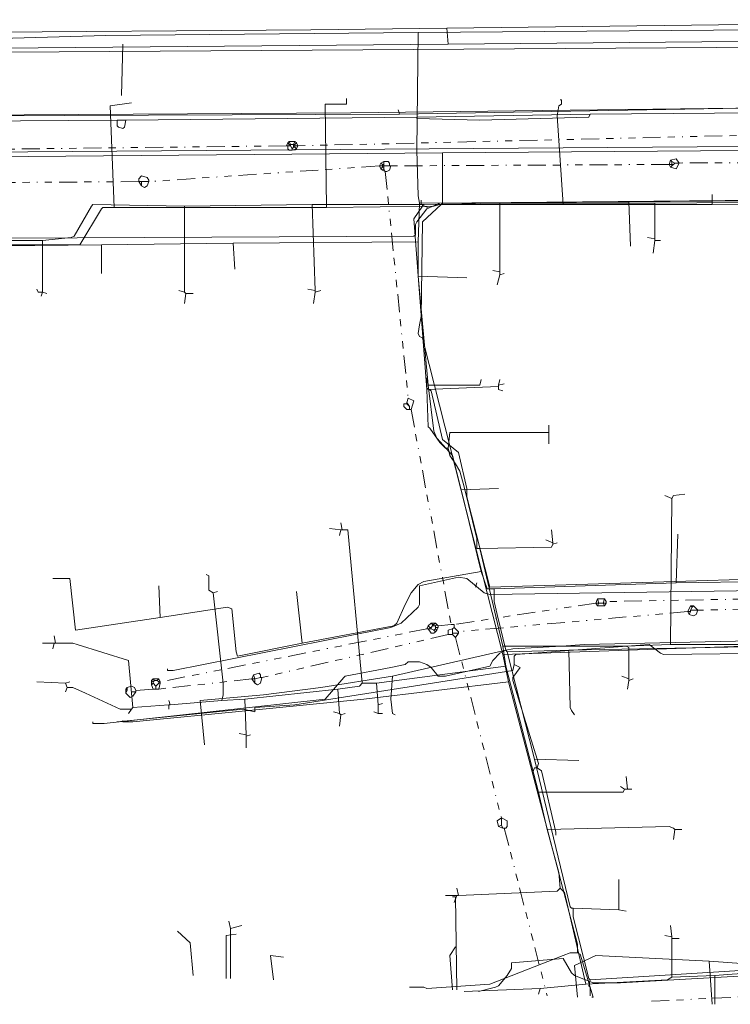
# Model space of a CAD drawing. Header units: metres. Extents: x 157984 to 159055, y 577129 to 578276.
# Tile 4 of 70: x 158806 to 158906, y 577134 to 577271. Entities that reach past the tile are written whole.
import ezdxf
from ezdxf.lldxf.tags import DXFTag

# ---------------------------------------------------------------- set-up
doc = ezdxf.new("R2010")
doc.units = ezdxf.units.M
doc.linetypes.add('RI-OVERIG', pattern=[17, 5, -2, 2, -2, 0, -2, 2, -2])
for name, color, linetype, lineweight, true_color in [('B-OI-KL-DATA_KPN_0000546663_VECT_16O029485-G', 3, 'KL-DATA-N', 18, 0x00ff00), ('B-OI-KL-DATA_VDBPROFRIESLAND_0000586420_VECT_16O029485-G', 3, 'KL-DATA-N', 18, 0x00ff00), ('B-OI-KL-DATA_ZIGGO BV_0000546674_VECT_16O029485-G', 3, 'KL-DATA-N', 18, 0x00ff00), ('B-OI-KL-DATA_ZIGGO SERVICES_0000565862_VECT_16O029485-G', 3, 'KL-DATA-N', 18, 0x00ff00), ('B-OI-KL-ET_LS_LIANDER_0000574962_VECT_16O029485-G', 1, 'KL-LS-N', 18, 0xff0000), ('B-OI-KL-ET_LS_VITENS_0000552354_VECT_16O029485-G', 1, 'KL-LS-N', 18, 0xff0000), ('B-OI-KL-ET_MS_LIANDER_0000574962_VECT_16O029485-G', 7, 'KL-MS-N', 18, 0xa50000), ('B-OI-KL-GAS_LD_LIANDER_0000574962_VECT_16O029485-G', 40, 'KL-GAS-LD-N', 18, 0xffbf00), ('B-OI-KL-WATER_VITENS_0000552354_VECT_16O029485-G', 160, 'KL-WATER-N', 18, 0x003fff), ('B-OI-RI-VRIJVERVAL_VDBGEMHARLINGEN_0000590425_VECT_16O029485-G', 7, 'RI-OVERIG', 18, 0xff7fff)]:
    doc.layers.add(name, color=color, linetype=linetype, lineweight=lineweight, true_color=true_color)
doc.styles.get("Standard").update_dxf_attribs({"font": 'romans.shx'})
tags = doc.linetypes.add('KL-DATA-N', pattern='A,4,-1,[101,NLCS.SHX,S=0.5,R=0,X=0,Y=0],-1,4,-1,["D",Standard,S=1,R=0,X=-0.25,Y=-0.5],-1.5', length=12.5).pattern_tags.tags
tags[18] = DXFTag(74, 10)
tags = doc.linetypes.add('KL-GAS-LD-N', pattern='A,4,-1,[69,NLCS.SHX,S=0.5,R=0,X=0,Y=0],-1,4,-1,["L",Standard,S=1,R=0,X=0.25,Y=-0.5],-2', length=13).pattern_tags.tags
tags[18] = DXFTag(74, 10)
tags = doc.linetypes.add('KL-LS-N', pattern='A,4,-1,[103,NLCS.SHX,S=0.75,R=0,X=0,Y=0],-1,4,-1,["L",Standard,S=1,R=0,X=0,Y=-0.5],-2', length=13).pattern_tags.tags
tags[18] = DXFTag(74, 10)
tags = doc.linetypes.add('KL-MS-N', pattern='A,4,-1,[103,NLCS.SHX,S=0.75,R=0,X=0,Y=0],-1,4,-1,["M",Standard,S=1,R=0,X=0,Y=-0.5],-2', length=13).pattern_tags.tags
tags[18] = DXFTag(74, 10)
doc.linetypes.add('KL-WATER-N', pattern='A,7,-0.5,[168,NLCS.SHX,S=0.75,R=0,X=0.75,Y=0],-2', length=9.5)

msp = doc.modelspace()

# ---------------------------------------------------------------- linework, layer by layer
at = {"layer": 'B-OI-KL-DATA_KPN_0000546663_VECT_16O029485-G', "flags": 128}
for points in [[(158859.5, 577258.1), (158859.3, 577258.7)], [(158986.7, 577259.7), (158950.1, 577259.7), (158939.1, 577259.5), (158859.5, 577258.1)], [(158859.5, 577258.1), (158801.1, 577257.9), (158787.7, 577257.7), (158757.5, 577257.3)], [(158757.5, 577257.3), (158757.5, 577251.7), (158775.3, 577251.9), (158775.9, 577251.7), (158778.1, 577250.7), (158778.5, 577250.3), (158779.7, 577248.9), (158780.1, 577247.9), (158781.3, 577245.5), (158782.1, 577244.5), (158784.5, 577241.7), (158786.3, 577240.7), (158861.5, 577241.1), (158861.7, 577241.3), (158861.7, 577242.7), (158861.9, 577243.1), (158863.3, 577244.9), (158865.1, 577245.7), (158949.7, 577246.5), (158976.7, 577246.3), (158977.7, 577246.1), (158979.3, 577245.3), (158979.9, 577244.7), (158981.1, 577242.9)], [(158981.5, 577195.3), (158940.9, 577192.1), (158872.1, 577191.1), (158871.3, 577191.3), (158868.9, 577193.3), (158867.7, 577193.5), (158866.9, 577193.3), (158862.3, 577192.3), (158862.3, 577189.7), (158862.1, 577189.3), (158859.7, 577187.1), (158858.3, 577186.5), (158853.3, 577185.5), (158827.9, 577180.5), (158827.1, 577180.5), (158827.1, 577180.7)], [(158986.9, 577184.3), (158964.7, 577187.5), (158957.9, 577187.1), (158957.7, 577186.9), (158956.9, 577185.7), (158885.3, 577184.1), (158882.1, 577183.9), (158875.3, 577183.5), (158874.3, 577183.3), (158873.5, 577182.9), (158872.5, 577181.9), (158872.1, 577181.1), (158865.9, 577179.7), (158864.9, 577179.7), (158863.9, 577180.9), (158863.3, 577181.3), (158862.3, 577181.7), (158860.7, 577181.7), (158860.3, 577181.3), (158858.3, 577180.9), (158851.9, 577179.7), (158851.7, 577179.5), (158849.1, 577176.5), (158818.3, 577173.1), (158816.7, 577173.1), (158816.7, 577173.3)], [(158990.9, 577145.5), (158991.9, 577141.3), (158992.3, 577140.7), (158992.7, 577139.7), (158992.7, 577137.3), (158992.3, 577136.1), (158991.9, 577135.7), (158990.1, 577134.3), (158977.1, 577134.3), (158973.7, 577134.5), (158915.1, 577138.3), (158890.3, 577136.9), (158886.5, 577136.9), (158883.9, 577137.9), (158883.5, 577138.3), (158882.3, 577140.3), (158875.1, 577139.7), (158875.1, 577138.9), (158874.5, 577137.9), (158873.3, 577136.5), (158872.9, 577136.3), (158870.5, 577135.7)]]:
    msp.add_lwpolyline(points, dxfattribs=at)
at = {"layer": 'B-OI-KL-DATA_VDBPROFRIESLAND_0000586420_VECT_16O029485-G', "flags": 128}
msp.add_lwpolyline([(159008.7, 577258.7), (158993.9, 577258.7), (158984.7, 577257.5), (158979.9, 577257.5), (158978.9, 577254.9), (158975.7, 577254.1), (158788.9, 577252.7), (158785.3, 577253.9), (158781.3, 577249.7), (158772.5, 577251.3), (158753.7, 577250.5), (158749.3, 577247.3), (158750.1, 577242.7), (158749.3, 577242.1)], dxfattribs=at)
at = {"layer": 'B-OI-KL-DATA_ZIGGO BV_0000546674_VECT_16O029485-G', "flags": 128}
for points in [[(158862.1, 577269.5), (158985.7, 577270.5), (158999.7, 577270.3), (159000.5, 577269.1), (159009.7, 577269.3), (159009.9, 577269.5), (159009.9, 577269.7)], [(158862.1, 577269.5), (158818.5, 577269.1), (158805.5, 577268.7), (158792.9, 577268.5)], [(158862.1, 577269.5), (158861.9, 577253.1), (158862.1, 577246.7), (158862.3, 577245.7)], [(158862.3, 577245.7), (158862.1, 577240.3)], [(158891.5, 577245.9), (158862.3, 577245.7)], [(158920.3, 577246.1), (158891.5, 577245.9)], [(158891.5, 577245.9), (158891.7, 577239.7)], [(158817.9, 577239.9), (158799.3, 577239.7)], [(158836.3, 577240.1), (158817.9, 577239.9)], [(158817.9, 577239.9), (158817.9, 577235.9)], [(158862.1, 577240.3), (158836.3, 577240.1)], [(158836.3, 577240.1), (158836.5, 577236.5)], [(158862.1, 577240.3), (158862.1, 577235.5)], [(158862.1, 577235.5), (158868.9, 577235.3)], [(158862.1, 577235.5), (158863.5, 577220.3)], [(158863.5, 577220.3), (158870.7, 577220.3), (158870.9, 577221.1)], [(158863.5, 577220.3), (158864.3, 577213.9), (158864.7, 577212.9), (158866.9, 577210.5), (158868.1, 577205.7)], [(158868.1, 577205.7), (158873.3, 577205.9)], [(158868.1, 577205.7), (158870.9, 577194.3)], [(158898.1, 577192.7), (158898.3, 577199.5)], [(158870.9, 577194.3), (158862.9, 577192.9), (158862.1, 577192.5), (158861.1, 577191.3), (158860.3, 577189.7), (158859.1, 577187.1), (158858.7, 577186.7), (158845.9, 577184.3)], [(158870.9, 577194.3), (158871.7, 577191.9), (158872.7, 577191.9)], [(158811.1, 577193.3), (158813.5, 577193.3), (158814.3, 577186.1), (158826.1, 577187.9)], [(158898.1, 577192.7), (158872.7, 577191.9)], [(158910.5, 577192.9), (158898.1, 577192.7)], [(158826.1, 577187.9), (158825.9, 577192.3)], [(158845.9, 577184.3), (158845.1, 577191.5)], [(158872.7, 577191.9), (158872.7, 577190.1), (158873.1, 577188.3), (158874.3, 577183.3)], [(158826.1, 577187.9), (158835.5, 577189.3), (158836.1, 577189.1), (158836.7, 577183.1), (158836.9, 577182.5), (158845.9, 577184.3)], [(158874.3, 577183.3), (158858.5, 577179.7)], [(158874.3, 577183.3), (158874.5, 577183.1)], [(158883.1, 577183.3), (158874.5, 577183.1)], [(158874.5, 577183.1), (158878.3, 577168.1)], [(158912.7, 577183.9), (158883.1, 577183.3)], [(158883.1, 577183.3), (158883.3, 577175.3), (158883.5, 577174.9), (158883.9, 577174.3)], [(158858.5, 577179.7), (158848.5, 577178.1), (158840.5, 577177.1), (158831.7, 577176.3), (158832.3, 577170.1)], [(158858.5, 577179.7), (158858.3, 577176.5), (158858.5, 577174.5), (158858.9, 577174.3)], [(158878.3, 577168.1), (158884.5, 577167.9)], [(158878.3, 577168.1), (158883.3, 577147.5), (158883.5, 577147.3), (158883.7, 577147.3)], [(158890.1, 577147.1), (158890.1, 577151.3)], [(158883.7, 577147.3), (158890.1, 577147.1)], [(158883.7, 577147.3), (158883.7, 577146.1), (158885.9, 577137.5), (158886.1, 577137.3)], [(158890.1, 577147.1), (158891.1, 577146.9)], [(158867.3, 577141.9), (158866.5, 577140.7), (158866.9, 577135.9)], [(158843.3, 577140.5), (158841.5, 577140.7), (158841.9, 577137.3)], [(158923.3, 577138.7), (158911.9, 577138.9), (158908.5, 577138.7), (158886.1, 577137.3)], [(158886.1, 577137.3), (158885.9, 577136.5), (158886.1, 577136.3), (158886.1, 577135.1)]]:
    msp.add_lwpolyline(points, dxfattribs=at)
at = {"layer": 'B-OI-KL-DATA_ZIGGO SERVICES_0000565862_VECT_16O029485-G', "flags": 128}
msp.add_lwpolyline([(158633.5, 577256.5), (158646.9, 577256.9), (158723.5, 577257.5), (158852.7, 577258.3), (158887.1, 577258.7), (158968.1, 577259.7), (158986.5, 577260.1), (159008.5, 577260.5)], dxfattribs=at)
at = {"layer": 'B-OI-KL-ET_LS_LIANDER_0000574962_VECT_16O029485-G', "flags": 128}
for points in [[(158820.9, 577267.9), (158820.7, 577260.7)], [(158849.3, 577245.1), (158849.1, 577259.5), (158852.1, 577259.5), (158852.1, 577260.3)], [(158882.3, 577245.5), (158881.5, 577257.9), (158881.7, 577259.3), (158882.1, 577259.5), (158882.1, 577260.1), (158881.9, 577260.1)], [(158822.1, 577259.7), (158819.1, 577259.3), (158819.7, 577245.1)], [(158903.1, 577245.5), (158903.1, 577246.9)], [(158819.7, 577245.1), (158818.1, 577245.1), (158817.9, 577244.9), (158814.9, 577239.9), (158803.9, 577239.9)], [(158819.7, 577245.1), (158849.3, 577245.1)], [(158882.3, 577245.5), (158865.1, 577245.5), (158864.3, 577245.3), (158849.3, 577245.1)], [(158882.3, 577245.5), (158882.5, 577245.5)], [(158882.3, 577245.5), (158882.5, 577245.5)], [(158882.5, 577245.5), (158903.1, 577245.5)], [(158917.9, 577245.7), (158903.1, 577245.5)], [(158959.3, 577185.9), (158957.7, 577187.3), (158957.1, 577194.7), (158872.1, 577192.1), (158868.9, 577204.7), (158868.9, 577205.9), (158867.7, 577210.9), (158865.5, 577212.7), (158863.9, 577219.5), (158863.3, 577219.9), (158863.3, 577221.3)], [(158870.3, 577192.7), (158870.1, 577192.1)], [(158912.1, 577182.9), (158896.3, 577182.7), (158895.9, 577182.9), (158894.3, 577184.1), (158875.7, 577182.7), (158875.5, 577182.5), (158875.5, 577181.3)], [(158875.5, 577181.3), (158875.3, 577180.5), (158844.9, 577175.7), (158839.3, 577175.3), (158839.3, 577174.7), (158837.7, 577175.1), (158820.1, 577173.3)], [(158875.5, 577181.3), (158876.3, 577180.9), (158875.3, 577179.5), (158875.3, 577179.1), (158878.9, 577167.5), (158878.7, 577166.9)], [(158878.7, 577166.9), (158878.3, 577166.9), (158878.1, 577166.3)], [(158878.7, 577166.9), (158879.3, 577166.5), (158881.3, 577157.9), (158881.3, 577157.5)], [(158866.9, 577148.9), (158867.3, 577148.9), (158867.5, 577135.9)], [(158836.7, 577143.7), (158835.3, 577143.5), (158835.3, 577137.5)], [(158902.7, 577139.9), (158886.9, 577140.7), (158883.9, 577139.3), (158884.3, 577134.9)], [(158902.7, 577139.9), (158914.3, 577139.1), (158917.3, 577139.1), (158917.7, 577139.3)], [(158902.7, 577139.9), (158903.1, 577133.9)]]:
    msp.add_lwpolyline(points, dxfattribs=at)
at = {"layer": 'B-OI-KL-ET_LS_VITENS_0000552354_VECT_16O029485-G', "flags": 128}
msp.add_lwpolyline([(159009.7, 577268.1), (158367.1, 577263.9), (158274.3, 577262.5), (158262.3, 577262.1), (158237.3, 577260.7), (158237.1, 577260.9), (158216.7, 577261.5), (158213.3, 577261.3), (158184.9, 577258.3), (158182.9, 577257.9), (158157.9, 577252.3), (158150.9, 577250.5), (158143.5, 577248.7), (158141.1, 577247.9), (158104.7, 577235.5)], dxfattribs=at)
at = {"layer": 'B-OI-KL-ET_MS_LIANDER_0000574962_VECT_16O029485-G', "flags": 128}
for points in [[(158982.1, 577270.3), (158981.5, 577270.3), (158980.9, 577269.5), (158979.5, 577269.7), (158979.1, 577270.7), (158953.3, 577271.1), (158953.3, 577270.7), (158952.9, 577270.3), (158952.3, 577270.1), (158951.5, 577271.1), (158949.3, 577271.3), (158947.5, 577271.1), (158946.7, 577270.1), (158946.1, 577270.3), (158945.7, 577270.7), (158945.7, 577271.1), (158847.1, 577269.9), (158797.1, 577269.5), (158609.5, 577268.1), (158609.5, 577267.3), (158609.3, 577267.3), (158608.1, 577267.1), (158607.9, 577267.3), (158607.7, 577267.9), (158605.7, 577268.1), (158603.9, 577267.9), (158603.1, 577266.9), (158602.1, 577267.3), (158602.1, 577267.9), (158493.5, 577266.7), (158484.9, 577266.9), (158482.7, 577267.5), (158481.5, 577268.1), (158480.3, 577268.9), (158473.5, 577266.1), (158457.9, 577265.9), (158457.5, 577266.1), (158453.7, 577267.7)], [(158961.3, 577258.7), (158886.1, 577258.1)], [(158820.1, 577257.3), (158793.1, 577257.1)], [(158820.1, 577257.3), (158821.3, 577257.3)], [(158820.1, 577257.3), (158820.1, 577256.5), (158820.3, 577256.3), (158820.9, 577256.1), (158821.1, 577256.3), (158821.3, 577257.3)], [(158861.9, 577257.7), (158821.3, 577257.3)], [(158886.1, 577258.1), (158885.9, 577257.7), (158870.7, 577257.3), (158861.9, 577257.5), (158861.9, 577257.7)], [(158886.1, 577258.1), (158861.9, 577257.7)]]:
    msp.add_lwpolyline(points, dxfattribs=at)
at = {"layer": 'B-OI-KL-GAS_LD_LIANDER_0000574962_VECT_16O029485-G', "flags": 128}
for points in [[(158829.5, 577245.3), (158816.7, 577245.5), (158816.5, 577245.3), (158814.1, 577241.1), (158813.7, 577240.9), (158809.7, 577240.5)], [(158847.3, 577245.5), (158829.5, 577245.3)], [(158829.5, 577245.3), (158829.5, 577233.3)], [(158847.3, 577245.5), (158862.5, 577245.5)], [(158847.3, 577245.5), (158847.7, 577233.5)], [(158862.7, 577245.3), (158861.5, 577243.5), (158863.3, 577219.7)], [(158862.5, 577245.5), (158862.5, 577246.1)], [(158862.5, 577245.5), (158862.7, 577245.5)], [(158862.7, 577245.5), (158862.9, 577245.5)], [(158862.7, 577245.5), (158862.7, 577245.3)], [(158862.7, 577245.3), (158862.9, 577245.3)], [(158873.5, 577245.7), (158862.9, 577245.5)], [(158862.9, 577245.5), (158862.9, 577245.3)], [(158862.9, 577245.3), (158863.5, 577245.1)], [(158873.5, 577245.7), (158895.1, 577245.7)], [(158873.5, 577245.7), (158873.5, 577236.1)], [(158918.5, 577245.9), (158895.1, 577245.7)], [(158895.1, 577245.7), (158895.1, 577240.7)], [(158792.1, 577241.1), (158793.1, 577240.5), (158809.7, 577240.5)], [(158895.1, 577240.7), (158894.1, 577240.9)], [(158809.7, 577240.5), (158809.7, 577233.3)], [(158895.1, 577240.5), (158894.9, 577238.7)], [(158895.1, 577240.7), (158895.1, 577240.5)], [(158895.1, 577240.5), (158895.9, 577240.5)], [(158873.5, 577236.1), (158872.5, 577236.3)], [(158873.5, 577235.7), (158873.1, 577234.3)], [(158873.5, 577236.1), (158873.5, 577235.7)], [(158873.5, 577235.7), (158874.1, 577235.9)], [(158809.7, 577233.3), (158809.1, 577233.3), (158808.9, 577233.7)], [(158809.7, 577233.3), (158809.5, 577232.7)], [(158809.7, 577233.3), (158810.3, 577233.1)], [(158829.5, 577233.3), (158828.7, 577233.5)], [(158829.5, 577233.3), (158829.7, 577233.1)], [(158829.7, 577233.1), (158829.5, 577231.7)], [(158829.7, 577233.1), (158830.7, 577233.1)], [(158847.7, 577233.5), (158846.7, 577233.7)], [(158847.7, 577233.3), (158847.5, 577231.7)], [(158847.7, 577233.5), (158847.7, 577233.3)], [(158847.7, 577233.3), (158848.5, 577233.5)], [(158873.3, 577220.3), (158873.5, 577221.1)], [(158873.3, 577220.3), (158874.1, 577220.5)], [(158873.3, 577220.3), (158873.3, 577220.1)], [(158873.3, 577220.1), (158863.3, 577219.7)], [(158863.3, 577219.7), (158863.5, 577214.5), (158863.7, 577214.3), (158865.1, 577212.3), (158865.9, 577211.5), (158866.3, 577211.5)], [(158873.3, 577220.1), (158873.3, 577219.7), (158873.9, 577219.5)], [(158880.3, 577213.7), (158880.3, 577214.7)], [(158880.3, 577213.7), (158866.5, 577213.7), (158866.3, 577211.5)], [(158880.3, 577213.7), (158880.3, 577212.1)], [(158866.3, 577211.5), (158866.5, 577210.5), (158867.3, 577209.3), (158867.9, 577208.3), (158868.5, 577206.1), (158870.3, 577198.9), (158870.3, 577197.5), (158870.7, 577197.5)], [(158897.5, 577204.5), (158897.7, 577204.9), (158899.3, 577205.1)], [(158897.5, 577204.5), (158896.5, 577204.9)], [(158897.5, 577204.5), (158897.3, 577184.1)], [(158851.5, 577200.1), (158851.3, 577201.1)], [(158851.3, 577200.1), (158849.7, 577200.3)], [(158851.3, 577200.1), (158851.1, 577199.3)], [(158851.3, 577200.1), (158851.5, 577200.1)], [(158851.5, 577200.1), (158852.3, 577200.1), (158854.3, 577178.7)], [(158880.9, 577198.3), (158880.7, 577200.1)], [(158880.9, 577198.3), (158879.9, 577198.7)], [(158880.9, 577198.3), (158880.9, 577198.1)], [(158880.9, 577198.1), (158881.5, 577198.3)], [(158880.9, 577198.1), (158880.7, 577197.7), (158870.7, 577197.5)], [(158870.7, 577197.5), (158873.9, 577183.9)], [(158832.5, 577193.9), (158832.9, 577193.7), (158832.9, 577191.7), (158833.5, 577191.3)], [(158833.5, 577191.3), (158834.1, 577191.5)], [(158833.5, 577191.3), (158834.9, 577178.7), (158834.9, 577177.1), (158834.7, 577176.3)], [(158811.5, 577184.3), (158811.3, 577185.3)], [(158811.3, 577184.3), (158809.7, 577184.3)], [(158811.3, 577184.3), (158811.1, 577183.5)], [(158811.3, 577184.3), (158811.5, 577184.3)], [(158811.5, 577184.3), (158813.9, 577184.3), (158814.5, 577184.1), (158821.7, 577181.9), (158822.3, 577175.3)], [(158873.9, 577183.9), (158891.1, 577183.9)], [(158873.9, 577183.9), (158874.3, 577181.1)], [(158897.3, 577184.1), (158891.1, 577183.9)], [(158891.1, 577183.9), (158891.5, 577183.7), (158891.5, 577179.3)], [(158897.3, 577184.1), (158908.7, 577184.1)], [(158874.3, 577181.1), (158856.3, 577178.7)], [(158874.3, 577181.1), (158878.9, 577163.5)], [(158891.5, 577179.3), (158890.5, 577179.7)], [(158891.5, 577179.1), (158891.3, 577177.9)], [(158891.5, 577179.3), (158891.5, 577179.1)], [(158891.5, 577179.1), (158892.1, 577179.3)], [(158808.9, 577178.9), (158812.9, 577178.7)], [(158812.9, 577178.7), (158813.5, 577178.9)], [(158812.9, 577178.7), (158813.1, 577178.1)], [(158813.1, 577178.1), (158812.9, 577177.5)], [(158813.1, 577178.1), (158813.9, 577178.1), (158815.7, 577177.3), (158820.5, 577175.1), (158822.1, 577175.1)], [(158850.9, 577177.9), (158837.9, 577176.5)], [(158854.3, 577178.7), (158853.9, 577178.3), (158850.9, 577177.9)], [(158850.9, 577177.9), (158851.1, 577174.5)], [(158854.3, 577178.7), (158856.3, 577178.7)], [(158856.3, 577178.7), (158856.5, 577175.7)], [(158827.5, 577175.7), (158827.3, 577176.3)], [(158834.7, 577176.3), (158827.5, 577175.7)], [(158837.9, 577176.5), (158834.7, 577176.3)], [(158837.9, 577176.5), (158838.1, 577171.5)], [(158822.1, 577175.1), (158821.7, 577174.5)], [(158822.3, 577175.3), (158822.1, 577175.1)], [(158827.3, 577175.7), (158822.3, 577175.3)], [(158827.3, 577175.7), (158827.5, 577175.7)], [(158827.3, 577175.7), (158827.3, 577175.1)], [(158856.5, 577175.7), (158857.1, 577175.9)], [(158856.5, 577175.7), (158856.5, 577174.5)], [(158851.1, 577174.5), (158850.3, 577174.7)], [(158851.1, 577174.5), (158851.3, 577174.3)], [(158851.3, 577174.3), (158851.1, 577172.7)], [(158851.3, 577174.3), (158851.9, 577174.5)], [(158856.5, 577174.5), (158855.9, 577174.7)], [(158856.5, 577174.5), (158857.1, 577174.5)], [(158838.1, 577171.5), (158837.1, 577171.7)], [(158838.1, 577171.5), (158838.1, 577171.3)], [(158838.1, 577171.3), (158838.7, 577171.5)], [(158838.1, 577171.3), (158838.1, 577169.7)], [(158891.3, 577163.9), (158891.1, 577165.7)], [(158890.9, 577163.9), (158890.7, 577163.5), (158878.9, 577163.5)], [(158890.9, 577163.9), (158890.3, 577164.3)], [(158890.9, 577163.9), (158891.3, 577163.9)], [(158891.3, 577163.9), (158891.9, 577163.9)], [(158878.9, 577163.5), (158880.1, 577158.3)], [(158880.1, 577158.3), (158897.1, 577158.7), (158897.7, 577158.5), (158897.9, 577158.3)], [(158880.1, 577158.3), (158881.7, 577152.3), (158881.9, 577150.1)], [(158897.9, 577158.3), (158897.7, 577156.9)], [(158897.9, 577158.3), (158898.9, 577158.3)], [(158867.7, 577149.1), (158867.5, 577150.1)], [(158881.9, 577150.1), (158881.5, 577149.7), (158867.7, 577149.1)], [(158881.9, 577150.1), (158882.5, 577149.5), (158885.5, 577136.7)], [(158867.5, 577149.1), (158865.9, 577149.1)], [(158867.5, 577149.1), (158867.1, 577148.1)], [(158867.5, 577149.1), (158867.7, 577149.1)], [(158835.9, 577144.5), (158835.7, 577145.5)], [(158835.9, 577144.5), (158837.5, 577144.9)], [(158897.5, 577143.3), (158897.3, 577144.9)], [(158828.5, 577144.1), (158830.3, 577142.5), (158830.7, 577137.9)], [(158835.9, 577144.5), (158835.9, 577137.5)], [(158897.5, 577143.3), (158896.5, 577143.5)], [(158897.5, 577143.3), (158897.5, 577143.1)], [(158897.5, 577143.1), (158898.5, 577143.1)], [(158897.5, 577143.1), (158897.5, 577137.7)], [(158903.5, 577137.9), (158897.5, 577137.7)], [(158918.1, 577138.5), (158911.5, 577138.5), (158905.9, 577138.1), (158903.5, 577137.9)], [(158903.5, 577137.9), (158903.5, 577133.9)], [(158885.5, 577136.7), (158879.1, 577136.1)], [(158897.5, 577137.7), (158896.9, 577137.3), (158885.5, 577136.7)], [(158879.1, 577136.1), (158868.5, 577135.7)], [(158879.1, 577136.1), (158878.9, 577135.3)]]:
    msp.add_lwpolyline(points, dxfattribs=at)
at = {"layer": 'B-OI-KL-WATER_VITENS_0000552354_VECT_16O029485-G', "flags": 128}
for points in [[(158866.3, 577267.9), (158866.1, 577270.1)], [(158450.7, 577269.5), (158478.9, 577269.5), (158479.1, 577269.3), (158482.7, 577266.3), (158553.5, 577265.9), (158553.7, 577265.7), (158554.3, 577265.1), (158866.3, 577267.9)], [(158866.3, 577267.9), (158977.5, 577268.9), (158982.3, 577268.7), (159009.7, 577268.7)], [(158865.5, 577252.7), (158913.5, 577253.1), (158917.9, 577253.3), (158998.1, 577256.9), (159003.1, 577257.3), (159008.3, 577257.5)], [(158450.3, 577255.9), (158468.1, 577256.1), (158468.5, 577255.9), (158476.5, 577249.3), (158865.5, 577252.7)], [(158865.5, 577252.7), (158865.5, 577245.7), (158865.3, 577245.5), (158862.7, 577243.1), (158862.5, 577229.9), (158862.3, 577228.7), (158862.1, 577227.5), (158862.3, 577227.1), (158862.7, 577226.9), (158862.9, 577226.1), (158873.9, 577182.7)], [(158986.7, 577184.1), (158956.3, 577185.7), (158954.5, 577185.5), (158873.9, 577182.7)], [(158873.9, 577182.7), (158874.7, 577178.9)], [(158874.7, 577178.9), (158854.5, 577176.5), (158838.5, 577174.9), (158822.3, 577173.3), (158820.9, 577173.3), (158820.9, 577173.5)], [(158874.7, 577178.9), (158884.3, 577142.3), (158884.3, 577141.1)], [(158884.3, 577141.1), (158883.3, 577141.1), (158882.3, 577140.7), (158872.1, 577136.7), (158863.3, 577136.1), (158862.9, 577136.3), (158860.9, 577136.3)], [(158884.3, 577141.1), (158884.7, 577140.9), (158884.9, 577140.3), (158886.5, 577134.9), (158886.3, 577134.9)]]:
    msp.add_lwpolyline(points, dxfattribs=at)
at = {"layer": 'B-OI-RI-VRIJVERVAL_VDBGEMHARLINGEN_0000590425_VECT_16O029485-G', "ltscale": 0.5, "flags": 128}
for points in [[(158973.3, 577256.7), (158845.3, 577253.7)], [(158843.7, 577253.7), (158758.9, 577252.7)], [(158843.9, 577254.1), (158843.7, 577253.7)], [(158843.7, 577253.7), (158843.9, 577253.7)], [(158844.1, 577254.3), (158843.9, 577254.1)], [(158843.9, 577254.1), (158844.1, 577253.9)], [(158843.9, 577253.7), (158844.1, 577253.7)], [(158843.9, 577253.7), (158843.9, 577253.3), (158844.1, 577253.1), (158844.5, 577253.1)], [(158844.1, 577254.3), (158844.9, 577254.3)], [(158844.1, 577254.3), (158844.3, 577253.9)], [(158844.1, 577253.9), (158844.3, 577253.9)], [(158844.1, 577253.9), (158844.1, 577253.7)], [(158844.1, 577253.7), (158844.3, 577253.7)], [(158844.3, 577253.9), (158844.7, 577253.9)], [(158844.3, 577253.9), (158844.3, 577253.7)], [(158844.3, 577253.7), (158844.5, 577253.3)], [(158844.7, 577253.5), (158844.5, 577253.3)], [(158844.5, 577253.3), (158844.5, 577253.1)], [(158845.1, 577253.3), (158844.5, 577253.1)], [(158844.9, 577254.3), (158844.7, 577253.9)], [(158844.7, 577253.9), (158844.9, 577253.9)], [(158844.7, 577253.9), (158844.7, 577253.7)], [(158844.7, 577253.7), (158844.9, 577253.7)], [(158844.7, 577253.7), (158844.7, 577253.5)], [(158844.7, 577253.5), (158844.9, 577253.5)], [(158844.9, 577254.3), (158845.1, 577254.1)], [(158845.1, 577254.1), (158844.9, 577253.9)], [(158844.9, 577253.9), (158844.9, 577253.7)], [(158844.9, 577253.7), (158845.3, 577253.7)], [(158844.9, 577253.7), (158844.9, 577253.5)], [(158844.9, 577253.5), (158845.1, 577253.3)], [(158845.1, 577254.1), (158845.3, 577253.7)], [(158845.3, 577253.7), (158845.1, 577253.3)], [(158897.3, 577251.7), (158898.1, 577251.9), (158898.5, 577251.3)], [(158856.7, 577250.9), (158824.5, 577248.7)], [(158856.9, 577251.3), (158856.7, 577250.9)], [(158856.7, 577250.9), (158857.1, 577250.9)], [(158856.7, 577250.9), (158856.9, 577250.5)], [(158857.3, 577251.5), (158856.9, 577251.3)], [(158856.9, 577251.3), (158857.1, 577251.1)], [(158857.1, 577250.7), (158856.9, 577250.5)], [(158856.9, 577250.5), (158857.1, 577250.3)], [(158857.1, 577251.1), (158857.3, 577251.1)], [(158857.1, 577251.1), (158857.1, 577250.9)], [(158857.1, 577250.9), (158857.3, 577250.9)], [(158857.1, 577250.9), (158857.1, 577250.7)], [(158857.1, 577250.7), (158857.3, 577250.7)], [(158857.3, 577250.5), (158857.1, 577250.3)], [(158857.3, 577251.5), (158857.9, 577251.5), (158858.1, 577251.3), (158858.1, 577250.9)], [(158857.3, 577251.5), (158857.3, 577251.1)], [(158857.3, 577251.1), (158857.3, 577250.9)], [(158857.3, 577250.9), (158858.1, 577250.9)], [(158857.3, 577250.9), (158857.3, 577250.7)], [(158857.3, 577250.7), (158857.3, 577250.5)], [(158857.3, 577250.5), (158857.5, 577250.1)], [(158858.3, 577250.9), (158858.1, 577250.3), (158857.7, 577250.1), (158857.5, 577250.1)], [(158858.1, 577250.9), (158858.3, 577250.9)], [(158897.1, 577251.1), (158858.3, 577250.9)], [(158897.3, 577251.7), (158897.1, 577251.1)], [(158897.1, 577251.1), (158897.5, 577251.1)], [(158897.1, 577251.1), (158897.3, 577250.7)], [(158897.3, 577251.7), (158897.5, 577251.5)], [(158898.5, 577251.3), (158898.1, 577250.5), (158897.3, 577250.7)], [(158897.5, 577250.9), (158897.3, 577250.7)], [(158897.5, 577251.5), (158897.9, 577251.3)], [(158897.5, 577251.5), (158897.5, 577251.1)], [(158897.5, 577251.1), (158897.7, 577251.1)], [(158897.5, 577251.1), (158897.5, 577250.9)], [(158897.7, 577251.1), (158897.5, 577250.9)], [(158897.9, 577251.3), (158897.7, 577251.1)], [(158897.9, 577251.3), (158898.5, 577251.3)], [(158936.9, 577251.5), (158898.5, 577251.3)], [(158823.1, 577248.7), (158823.1, 577249.1), (158823.5, 577249.5), (158824.3, 577249.3), (158824.5, 577248.9), (158824.5, 577248.7)], [(158857.1, 577250.3), (158857.5, 577250.1)], [(158857.5, 577250.1), (158860.7, 577218.5)], [(158823.1, 577248.7), (158789.5, 577248.5)], [(158823.1, 577248.7), (158823.5, 577248.7)], [(158823.1, 577248.7), (158823.5, 577248.1)], [(158823.5, 577248.7), (158824.5, 577248.7)], [(158823.5, 577248.7), (158823.5, 577248.1)], [(158824.5, 577248.7), (158824.3, 577248.1), (158823.9, 577247.9), (158823.5, 577248.1)], [(158860.5, 577217.7), (158860.1, 577217.7), (158860.1, 577217.3), (158860.5, 577216.9), (158860.9, 577216.9)], [(158860.7, 577218.5), (158860.5, 577217.9)], [(158860.5, 577217.9), (158860.9, 577217.3)], [(158860.5, 577217.9), (158860.5, 577217.7)], [(158860.5, 577217.7), (158860.9, 577217.3)], [(158860.7, 577218.5), (158861.5, 577218.1), (158861.1, 577216.9)], [(158860.9, 577217.3), (158860.9, 577216.9)], [(158860.9, 577216.9), (158861.1, 577216.9)], [(158861.1, 577216.9), (158866.7, 577186.9)], [(158953.5, 577191.3), (158888.3, 577190.1)], [(158887.1, 577190.5), (158886.9, 577189.9)], [(158887.1, 577190.5), (158888.1, 577190.5)], [(158887.1, 577190.5), (158887.3, 577189.9)], [(158888.1, 577190.5), (158887.9, 577189.9)], [(158888.1, 577190.5), (158888.3, 577190.1)], [(158888.3, 577190.1), (158888.3, 577189.9)], [(158886.9, 577189.9), (158867.1, 577186.9)], [(158899.7, 577188.7), (158867.7, 577185.9)], [(158886.9, 577189.9), (158887.3, 577189.9)], [(158886.9, 577189.9), (158887.1, 577189.5)], [(158887.3, 577189.9), (158887.1, 577189.5)], [(158887.1, 577189.5), (158888.1, 577189.5)], [(158887.3, 577189.9), (158887.9, 577189.9)], [(158887.9, 577189.9), (158888.3, 577189.9)], [(158887.9, 577189.9), (158888.1, 577189.5)], [(158888.3, 577189.9), (158888.1, 577189.5)], [(158900.1, 577189.5), (158899.7, 577188.7)], [(158899.7, 577188.7), (158900.1, 577188.7)], [(158899.7, 577188.7), (158899.9, 577188.3)], [(158901.1, 577188.9), (158900.9, 577188.3), (158900.5, 577188.1), (158899.9, 577188.3)], [(158900.1, 577188.7), (158899.9, 577188.3)], [(158900.1, 577189.5), (158900.5, 577189.5)], [(158900.1, 577189.5), (158900.3, 577189.3)], [(158900.3, 577189.3), (158900.1, 577188.9)], [(158900.1, 577188.9), (158901.1, 577188.9)], [(158900.1, 577188.9), (158900.1, 577188.7)], [(158900.5, 577189.5), (158900.3, 577189.3)], [(158900.5, 577189.5), (158901.1, 577188.9)], [(158927.7, 577189.5), (158901.1, 577188.9)], [(158863.3, 577186.3), (158826.1, 577178.9)], [(158863.5, 577186.7), (158863.3, 577186.3)], [(158863.3, 577186.3), (158863.5, 577186.3)], [(158863.9, 577187.1), (158863.5, 577186.7)], [(158863.5, 577186.7), (158863.7, 577186.5)], [(158863.5, 577186.3), (158863.7, 577186.3)], [(158863.5, 577186.3), (158863.9, 577185.7), (158864.3, 577185.7), (158864.5, 577185.9)], [(158863.7, 577186.5), (158863.9, 577186.5)], [(158863.7, 577186.5), (158863.7, 577186.3)], [(158863.7, 577186.3), (158863.9, 577186.3)], [(158863.9, 577187.1), (158864.5, 577187.1)], [(158863.9, 577187.1), (158864.1, 577186.9)], [(158864.1, 577186.7), (158863.9, 577186.5)], [(158863.9, 577186.5), (158863.9, 577186.3)], [(158863.9, 577186.3), (158864.3, 577186.1)], [(158864.1, 577186.9), (158864.3, 577186.9)], [(158864.1, 577186.9), (158864.1, 577186.7)], [(158864.1, 577186.7), (158864.3, 577186.7)], [(158864.5, 577187.1), (158864.3, 577186.9)], [(158864.3, 577186.9), (158864.3, 577186.7)], [(158864.3, 577186.7), (158864.5, 577186.7)], [(158864.5, 577186.3), (158864.3, 577186.1)], [(158864.3, 577186.1), (158864.5, 577185.9)], [(158864.5, 577187.1), (158864.7, 577186.9)], [(158864.7, 577186.9), (158864.5, 577186.7)], [(158864.5, 577186.7), (158864.5, 577186.5)], [(158864.5, 577186.5), (158864.9, 577186.5)], [(158864.5, 577186.5), (158864.5, 577186.3)], [(158864.5, 577186.3), (158864.7, 577186.1)], [(158864.7, 577186.1), (158864.5, 577185.9)], [(158864.7, 577186.9), (158864.9, 577186.7)], [(158864.9, 577186.5), (158864.7, 577186.1)], [(158866.7, 577186.9), (158864.9, 577186.7)], [(158864.9, 577186.7), (158864.9, 577186.5)], [(158866.9, 577186.3), (158866.3, 577186.1), (158866.3, 577185.5)], [(158866.7, 577186.9), (158867.1, 577186.9)], [(158867.1, 577186.5), (158866.9, 577186.3)], [(158866.9, 577186.3), (158866.9, 577185.7)], [(158867.1, 577186.9), (158867.1, 577186.5)], [(158867.1, 577186.5), (158867.7, 577185.9)], [(158867.7, 577185.9), (158867.7, 577185.7)], [(158866.3, 577185.5), (158840.3, 577179.5)], [(158866.3, 577185.5), (158866.9, 577185.5)], [(158866.9, 577185.7), (158867.7, 577185.7)], [(158866.9, 577185.7), (158866.9, 577185.5)], [(158866.9, 577185.5), (158867.3, 577185.1)], [(158867.7, 577185.7), (158867.3, 577185.1)], [(158867.3, 577185.1), (158873.7, 577159.9)], [(158825.1, 577179.3), (158824.9, 577179.1)], [(158824.9, 577179.1), (158825.1, 577178.9)], [(158824.9, 577179.1), (158824.9, 577178.5)], [(158825.1, 577179.3), (158825.9, 577179.3)], [(158825.1, 577179.3), (158825.3, 577179.1)], [(158825.3, 577179.1), (158825.1, 577178.9)], [(158825.3, 577179.1), (158825.7, 577179.1)], [(158825.9, 577179.3), (158825.7, 577179.1)], [(158825.7, 577179.1), (158825.9, 577178.9)], [(158825.9, 577179.3), (158826.1, 577178.9)], [(158838.9, 577179.3), (158825.9, 577177.9)], [(158839.1, 577179.9), (158838.9, 577179.3)], [(158838.9, 577179.3), (158839.3, 577179.3)], [(158838.9, 577179.3), (158839.3, 577178.7)], [(158839.1, 577179.9), (158839.9, 577180.1), (158840.1, 577179.9), (158840.1, 577179.5)], [(158839.1, 577179.9), (158839.3, 577179.3)], [(158840.1, 577179.5), (158839.3, 577179.3)], [(158840.3, 577179.5), (158840.1, 577178.7), (158839.7, 577178.5), (158839.3, 577178.7)], [(158839.3, 577179.3), (158839.3, 577178.7)], [(158840.1, 577179.5), (158840.3, 577179.5)], [(158821.5, 577178.1), (158821.3, 577177.9)], [(158821.3, 577177.9), (158821.5, 577177.7)], [(158821.3, 577177.9), (158821.3, 577177.3)], [(158821.5, 577177.7), (158821.3, 577177.3)], [(158821.5, 577178.1), (158822.1, 577178.3), (158822.5, 577178.1), (158822.7, 577177.7)], [(158821.5, 577178.1), (158821.5, 577177.7)], [(158825.1, 577177.9), (158822.7, 577177.7)], [(158822.7, 577177.7), (158822.7, 577177.5)], [(158825.1, 577178.7), (158824.9, 577178.5)], [(158824.9, 577178.5), (158825.1, 577177.9)], [(158825.1, 577178.9), (158825.1, 577178.7)], [(158825.1, 577178.7), (158825.5, 577178.3)], [(158825.1, 577177.9), (158825.5, 577177.9)], [(158825.9, 577178.7), (158825.5, 577178.3)], [(158825.5, 577178.3), (158825.5, 577177.9)], [(158825.5, 577177.9), (158825.9, 577177.9)], [(158825.9, 577178.9), (158826.1, 577178.9)], [(158825.9, 577178.9), (158825.9, 577178.7)], [(158825.9, 577178.7), (158826.1, 577178.7)], [(158826.1, 577178.7), (158825.9, 577177.9)], [(158826.1, 577178.9), (158826.1, 577178.7)], [(158822.7, 577177.5), (158822.3, 577176.9), (158821.9, 577176.7), (158821.3, 577177.3)], [(158822.7, 577177.5), (158822.1, 577177.5)], [(158873.7, 577159.9), (158873.1, 577159.5), (158873.3, 577158.7)], [(158873.7, 577159.9), (158874.5, 577159.5), (158874.5, 577158.7), (158874.3, 577158.5), (158874.1, 577158.5)], [(158873.7, 577159.9), (158873.7, 577158.9)], [(158873.7, 577158.9), (158873.3, 577158.7)], [(158873.3, 577158.7), (158873.9, 577158.5)], [(158873.7, 577158.9), (158873.9, 577158.5)], [(158873.9, 577158.5), (158874.1, 577158.5)], [(158874.1, 577158.5), (158880.1, 577135.1)], [(158914.3, 577135.3), (158894.3, 577134.3)]]:
    msp.add_lwpolyline(points, dxfattribs=at)

doc.saveas('drawing.dxf')
